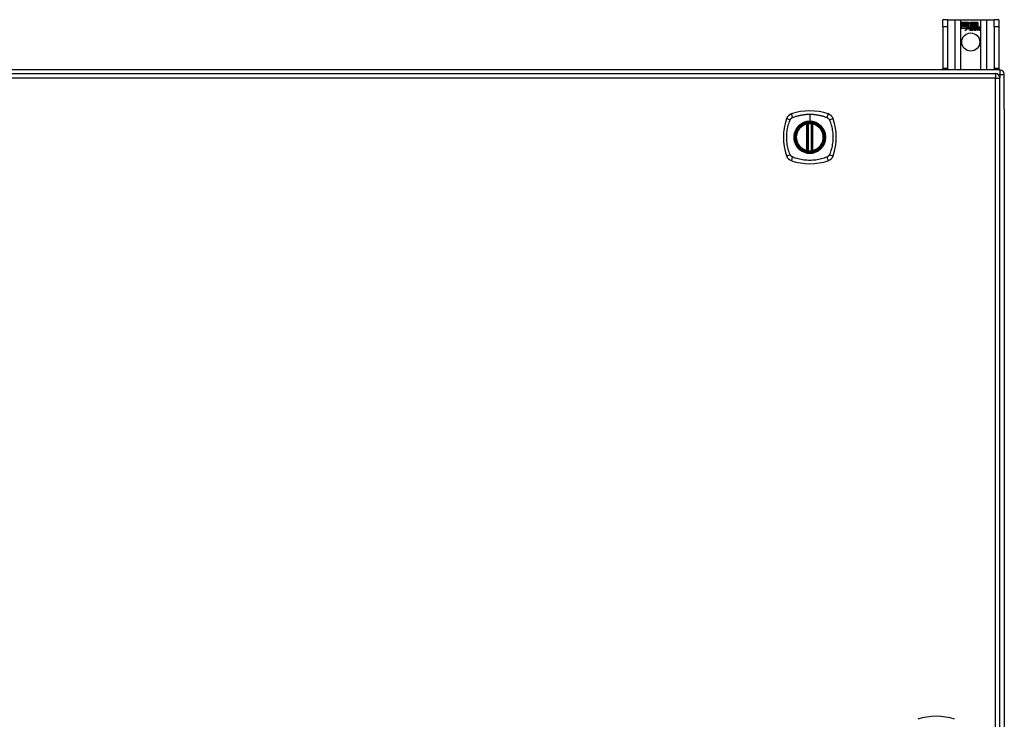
# Model space of a CAD drawing. Header units: inches. Extents: x 17 to 386, y 34 to 183.
# Tile 13 of 21: x 179 to 201, y 110 to 126. Entities that reach past the tile are written whole.
import ezdxf

# ---------------------------------------------------------------- set-up
doc = ezdxf.new("R2010")
doc.units = ezdxf.units.IN
doc.header["$MEASUREMENT"] = 0
doc.layers.add('Visible Edges(ANSI)', color=7, linetype='Continuous', lineweight=25)
doc.layers.add('Visible Tangent Edges(ANSI)', color=7, linetype='Continuous', lineweight=25)

msp = doc.modelspace()

# ---------------------------------------------------------------- linework, layer by layer
at = {"layer": 'Visible Edges(ANSI)'}
for p, q in [((200.008, 125.875), (199.903, 125.875)), ((199.903, 125.719), (199.903, 125.875)), ((199.903, 125.719), (199.903, 124.781)), ((200.008, 125.875), (200.008, 125.719)), ((200.008, 125.875), (200.172, 125.875)), ((200.008, 125.719), (200.008, 124.781)), ((200.172, 125.875), (200.307, 125.875)), ((200.307, 125.875), (200.749, 125.875)), ((200.312, 125.813), (200.479, 125.813)), ((200.312, 125.773), (200.312, 125.813)), ((200.312, 125.812), (200.312, 125.773)), ((200.479, 125.812), (200.312, 125.812)), ((200.312, 125.773), (200.434, 125.773)), ((200.435, 125.773), (200.312, 125.773)), ((200.312, 125.767), (200.312, 125.728)), ((200.434, 125.767), (200.312, 125.767)), ((200.312, 125.727), (200.312, 125.767)), ((200.312, 125.767), (200.435, 125.767)), ((200.312, 125.728), (200.434, 125.728)), ((200.435, 125.727), (200.312, 125.727)), ((200.312, 125.722), (200.435, 125.722)), ((200.312, 125.681), (200.312, 125.722)), ((200.434, 125.721), (200.312, 125.721)), ((200.312, 125.721), (200.312, 125.682)), ((200.434, 125.773), (200.434, 125.808)), ((200.434, 125.808), (200.439, 125.808)), ((200.434, 125.728), (200.434, 125.767)), ((200.434, 125.686), (200.434, 125.721)), ((200.436, 125.686), (200.434, 125.686)), ((200.435, 125.807), (200.435, 125.773)), ((200.438, 125.807), (200.435, 125.807)), ((200.435, 125.767), (200.435, 125.727)), ((200.435, 125.722), (200.435, 125.687)), ((200.435, 125.687), (200.436, 125.687)), ((200.436, 125.687), (200.454, 125.722)), ((200.454, 125.72), (200.436, 125.686)), ((200.481, 125.745), (200.438, 125.807)), ((200.439, 125.808), (200.482, 125.745)), ((200.454, 125.722), (200.457, 125.71)), ((200.456, 125.708), (200.454, 125.72)), ((200.482, 125.745), (200.456, 125.708)), ((200.457, 125.71), (200.481, 125.745)), ((200.498, 125.717), (200.459, 125.662)), ((200.46, 125.664), (200.499, 125.718)), ((200.479, 125.813), (200.501, 125.78)), ((200.501, 125.779), (200.479, 125.812)), ((200.507, 125.702), (200.498, 125.717)), ((200.499, 125.718), (200.507, 125.704)), ((200.501, 125.78), (200.518, 125.813)), ((200.519, 125.812), (200.501, 125.779)), ((200.518, 125.813), (200.602, 125.813)), ((200.518, 125.75), (200.561, 125.808)), ((200.543, 125.714), (200.518, 125.75)), ((200.601, 125.812), (200.519, 125.812)), ((200.561, 125.807), (200.519, 125.75)), ((200.519, 125.75), (200.545, 125.713)), ((200.561, 125.808), (200.565, 125.808)), ((200.564, 125.807), (200.561, 125.807)), ((200.564, 125.712), (200.564, 125.807)), ((200.593, 125.712), (200.564, 125.712)), ((200.565, 125.808), (200.565, 125.712)), ((200.565, 125.712), (200.593, 125.712)), ((200.587, 125.675), (200.569, 125.708)), ((200.569, 125.708), (200.59, 125.708)), ((200.571, 125.707), (200.587, 125.675)), ((200.589, 125.707), (200.571, 125.707)), ((200.599, 125.684), (200.589, 125.707)), ((200.59, 125.708), (200.599, 125.685)), ((200.593, 125.712), (200.601, 125.693)), ((200.602, 125.69), (200.593, 125.712)), ((200.601, 125.693), (200.601, 125.812)), ((200.602, 125.813), (200.602, 125.69)), ((200.602, 125.685), (200.619, 125.708)), ((200.619, 125.707), (200.602, 125.684)), ((200.607, 125.699), (200.607, 125.813)), ((200.607, 125.813), (200.644, 125.813)), ((200.617, 125.712), (200.607, 125.699)), ((200.608, 125.812), (200.608, 125.701)), ((200.644, 125.812), (200.608, 125.812)), ((200.608, 125.701), (200.616, 125.712)), ((200.608, 125.675), (200.637, 125.707)), ((200.639, 125.708), (200.609, 125.675)), ((200.616, 125.712), (200.644, 125.712)), ((200.644, 125.712), (200.617, 125.712)), ((200.619, 125.708), (200.639, 125.708)), ((200.637, 125.707), (200.619, 125.707)), ((200.634, 125.64), (200.646, 125.708)), ((200.647, 125.707), (200.635, 125.641)), ((200.644, 125.813), (200.644, 125.712)), ((200.644, 125.712), (200.644, 125.812)), ((200.646, 125.708), (200.66, 125.708)), ((200.66, 125.707), (200.647, 125.707)), ((200.65, 125.712), (200.65, 125.813)), ((200.65, 125.813), (200.687, 125.813)), ((200.65, 125.812), (200.65, 125.712)), ((200.686, 125.812), (200.65, 125.812)), ((200.65, 125.712), (200.666, 125.712)), ((200.665, 125.712), (200.65, 125.712)), ((200.66, 125.708), (200.659, 125.696)), ((200.659, 125.695), (200.66, 125.707)), ((200.659, 125.696), (200.663, 125.696)), ((200.663, 125.695), (200.659, 125.695)), ((200.664, 125.704), (200.665, 125.712)), ((200.666, 125.712), (200.665, 125.706)), ((200.686, 125.714), (200.686, 125.812)), ((200.687, 125.813), (200.687, 125.713)), ((200.749, 125.875), (200.884, 125.875)), ((200.884, 125.875), (201.048, 125.875)), ((201.048, 125.719), (201.048, 125.875)), ((201.153, 125.875), (201.048, 125.875)), ((201.048, 125.719), (201.048, 124.781)), ((201.153, 125.875), (201.153, 125.719)), ((201.153, 125.719), (201.153, 124.781)), ((200.312, 125.682), (200.434, 125.682)), ((200.433, 125.681), (200.312, 125.681)), ((200.402, 125.622), (200.433, 125.681)), ((200.457, 125.68), (200.402, 125.622)), ((200.434, 125.682), (200.405, 125.626)), ((200.405, 125.626), (200.457, 125.681)), ((200.457, 125.681), (200.46, 125.664)), ((200.459, 125.662), (200.457, 125.68)), ((200.511, 125.67), (200.557, 125.67)), ((200.557, 125.669), (200.512, 125.669)), ((200.513, 125.681), (200.543, 125.681)), ((200.544, 125.68), (200.513, 125.68)), ((200.548, 125.644), (200.548, 125.653)), ((200.549, 125.654), (200.549, 125.643)), ((200.556, 125.64), (200.587, 125.675)), ((200.576, 125.64), (200.556, 125.64)), ((200.587, 125.675), (200.557, 125.641)), ((200.557, 125.641), (200.576, 125.641)), ((200.576, 125.641), (200.593, 125.665)), ((200.593, 125.664), (200.576, 125.64)), ((200.593, 125.665), (200.596, 125.665)), ((200.596, 125.664), (200.593, 125.664)), ((200.596, 125.665), (200.606, 125.641)), ((200.605, 125.64), (200.596, 125.664)), ((200.599, 125.685), (200.602, 125.685)), ((200.602, 125.684), (200.599, 125.684)), ((200.626, 125.64), (200.605, 125.64)), ((200.606, 125.641), (200.624, 125.641)), ((200.624, 125.641), (200.608, 125.675)), ((200.609, 125.675), (200.626, 125.64)), ((200.651, 125.64), (200.634, 125.64)), ((200.635, 125.641), (200.65, 125.641)), ((200.65, 125.641), (200.655, 125.668)), ((200.656, 125.668), (200.651, 125.64)), ((200.685, 125.683), (200.677, 125.641)), ((200.677, 125.64), (200.684, 125.683)), ((200.677, 125.641), (200.692, 125.641)), ((200.693, 125.64), (200.677, 125.64)), ((200.692, 125.641), (200.697, 125.668)), ((200.698, 125.668), (200.693, 125.64)), ((200.727, 125.683), (200.719, 125.641)), ((200.719, 125.64), (200.726, 125.683)), ((200.719, 125.641), (200.734, 125.641)), ((200.735, 125.64), (200.719, 125.64)), ((200.734, 125.641), (200.743, 125.683)), ((200.743, 125.683), (200.735, 125.64)), ((201.179, 124.75), (129.377, 124.75)), ((129.475, 124.669), (201.08, 124.669)), ((199.903, 124.75), (199.903, 124.781)), ((200.008, 124.781), (200.008, 124.75)), ((201.048, 124.75), (201.048, 124.781)), ((201.153, 124.781), (201.153, 124.75)), ((201.278, 123.876), (201.278, 124.651)), ((201.179, 94.85), (201.179, 124.57)), ((201.278, 123.876), (201.278, 95.624)), ((196.87, 122.953), (196.87, 123.538)), ((196.89, 122.949), (196.89, 123.542)), ((196.969, 123.542), (196.969, 122.949)), ((196.989, 123.538), (196.989, 122.953))]:
    msp.add_line(p, q, dxfattribs=at)
at = {"layer": 'Visible Edges(ANSI)', "flags": 128}
for points in [[(196.901, 123.557), (196.899, 123.557), (196.898, 123.557), (196.896, 123.557), (196.894, 123.556), (196.893, 123.556), (196.891, 123.556), (196.89, 123.556), (196.889, 123.556), (196.887, 123.555), (196.886, 123.555), (196.885, 123.555), (196.883, 123.555), (196.882, 123.555), (196.881, 123.555), (196.88, 123.554), (196.88, 123.554), (196.879, 123.554), (196.878, 123.554), (196.878, 123.554), (196.877, 123.554), (196.877, 123.554), (196.876, 123.554), (196.876, 123.554), (196.876, 123.554)], [(196.983, 123.554), (196.983, 123.554), (196.982, 123.554), (196.982, 123.554), (196.982, 123.554), (196.981, 123.554), (196.981, 123.554), (196.98, 123.554), (196.979, 123.554), (196.978, 123.554), (196.977, 123.555), (196.976, 123.555), (196.975, 123.555), (196.974, 123.555), (196.973, 123.555), (196.972, 123.555), (196.97, 123.556), (196.969, 123.556), (196.967, 123.556), (196.966, 123.556), (196.964, 123.556), (196.963, 123.557), (196.961, 123.557), (196.96, 123.557), (196.958, 123.557)], [(196.876, 122.937), (196.876, 122.937), (196.876, 122.937), (196.877, 122.937), (196.877, 122.937), (196.878, 122.937), (196.878, 122.937), (196.879, 122.936), (196.88, 122.936), (196.88, 122.936), (196.881, 122.936), (196.882, 122.936), (196.883, 122.936), (196.885, 122.936), (196.886, 122.935), (196.887, 122.935), (196.889, 122.935), (196.89, 122.935), (196.891, 122.935), (196.893, 122.935), (196.894, 122.934), (196.896, 122.934), (196.898, 122.934), (196.899, 122.934), (196.901, 122.934)], [(196.958, 122.934), (196.96, 122.934), (196.961, 122.934), (196.963, 122.934), (196.964, 122.934), (196.966, 122.935), (196.967, 122.935), (196.969, 122.935), (196.97, 122.935), (196.972, 122.935), (196.973, 122.935), (196.974, 122.936), (196.975, 122.936), (196.976, 122.936), (196.977, 122.936), (196.978, 122.936), (196.979, 122.936), (196.98, 122.936), (196.981, 122.937), (196.981, 122.937), (196.982, 122.937), (196.982, 122.937), (196.982, 122.937), (196.983, 122.937), (196.983, 122.937)]]:
    msp.add_lwpolyline(points, dxfattribs=at)
at = {"layer": 'Visible Edges(ANSI)'}
for centre, radius in [((200.528, 125.375), 0.203), ((196.929, 123.245), 0.32), ((196.929, 123.245), 0.315)]:
    msp.add_circle(centre, radius, dxfattribs=at)
for centre, radius, start, end in [((200.544, 125.663), 0.0498, 134.1684, 176.5646), ((200.544, 125.663), 0.049, 134.1684, 176.5646), ((200.535, 125.672), 0.042, 79.6582, 131.9139), ((200.535, 125.672), 0.0412, 77.079, 133.1785), ((200.535, 125.672), 0.0374, 80.4085, 134.1684), ((200.535, 125.672), 0.0366, 80.3604, 134.1684), ((200.534, 125.678), 0.0217, 109.3797, 175.226), ((200.534, 125.678), 0.021, 109.3797, 172.9975), ((200.532, 125.685), 0.0137, 51.1652, 109.3797), ((200.532, 125.685), 0.0144, 51.1652, 109.3797), ((200.533, 125.686), 0.0119, 331.4547, 51.1652), ((200.54, 125.69), 0.0183, 23.8445, 85.1757), ((200.533, 125.686), 0.0127, 329.421, 51.1652), ((200.54, 125.69), 0.019, 23.8445, 85.0802), ((200.525, 125.684), 0.0345, 336.9643, 23.8445), ((200.525, 125.684), 0.0353, 336.1555, 23.8445), ((200.713, 125.658), 0.0589, 147.5992, 170), ((200.713, 125.658), 0.0581, 147.5992, 170), ((200.688, 125.68), 0.03, 89.4776, 147.4114), ((200.688, 125.68), 0.0293, 89.4776, 148.2123), ((200.677, 125.681), 0.0165, 96.03, 147.5992), ((200.686, 125.683), 0.03, 88.7952, 136.5849), ((200.677, 125.681), 0.0157, 96.03, 147.5992), ((200.686, 125.683), 0.0307, 90.2222, 132.7339), ((200.676, 125.689), 0.00825, 23.5571, 96.03), ((200.676, 125.689), 0.0075, 23.5571, 96.03), ((200.669, 125.686), 0.0154, 350, 23.5571), ((200.669, 125.686), 0.0161, 350, 23.5571), ((200.688, 125.697), 0.0127, 16.9928, 89.4776), ((200.688, 125.697), 0.0119, 16.9928, 89.4776), ((200.755, 125.659), 0.0589, 148.5524, 170.8204), ((200.755, 125.659), 0.0581, 148.5584, 170.8257), ((200.666, 125.69), 0.0353, 357.7769, 16.9928), ((200.73, 125.679), 0.0299, 89.6788, 160.8136), ((200.666, 125.69), 0.036, 3.6169, 16.9928), ((200.73, 125.679), 0.0307, 89.6788, 153.9508), ((200.719, 125.681), 0.0165, 96.1027, 147.6301), ((200.719, 125.681), 0.0157, 96.1027, 147.6083), ((200.718, 125.689), 0.00825, 23.5487, 96.1027), ((200.718, 125.689), 0.0075, 23.5487, 96.1027), ((200.711, 125.686), 0.0154, 349.9922, 23.5487), ((200.711, 125.686), 0.0161, 350.0076, 23.5487), ((200.73, 125.697), 0.0131, 18.4748, 89.6788), ((200.73, 125.697), 0.0124, 18.4748, 89.6788), ((200.708, 125.69), 0.0353, 349, 18.4748), ((200.708, 125.69), 0.036, 349, 18.4748), ((200.519, 125.665), 0.0247, 176.5646, 261.5605), ((200.519, 125.665), 0.0239, 176.5646, 261.5605), ((200.523, 125.666), 0.0127, 160.9907, 244.6784), ((200.523, 125.666), 0.012, 163.5261, 244.6784), ((200.526, 125.716), 0.0751, 261.5605, 286.9141), ((200.526, 125.716), 0.0759, 261.5605, 287.3343), ((200.534, 125.69), 0.0391, 244.6784, 290.9242), ((200.534, 125.69), 0.0384, 244.6784, 292.5609), ((201.08, 124.57), 0.099, 0, 90), ((201.179, 124.651), 0.099, 0, 90), ((196.575, 123.6), 0.177, 108.7722, 161.2278), ((196.929, 122.556), 1.28, 71.2278, 108.7722), ((197.284, 123.6), 0.177, 18.7722, 71.2278), ((197.618, 123.245), 1.28, 161.2278, 198.7722), ((196.929, 123.245), 0.313, 103.6344, 256.3656), ((196.929, 123.245), 0.313, 99.784, 103.6344), ((196.858, 123.538), 0.0118, 0, 103.6344), ((196.878, 123.542), 0.0118, 0, 99.784), ((196.929, 123.245), 0.313, 84.7499, 95.2501), ((196.981, 123.542), 0.0118, 80.216, 180), ((196.929, 123.245), 0.313, 76.3656, 80.216), ((197, 123.538), 0.0118, 76.3656, 180), ((196.929, 123.245), 0.313, 283.6344, 76.3656), ((196.24, 123.245), 1.28, 341.2278, 18.7722), ((196.575, 122.891), 0.177, 198.7722, 251.2278), ((196.858, 122.953), 0.0118, 256.3656, 0), ((196.929, 123.245), 0.313, 256.3656, 260.216), ((196.878, 122.949), 0.0118, 260.216, 0), ((196.929, 123.245), 0.313, 264.7499, 275.2501), ((196.981, 122.949), 0.0118, 180, 279.784), ((196.929, 123.245), 0.313, 279.784, 283.6344), ((197, 122.953), 0.0118, 180, 283.6344), ((197.284, 122.891), 0.177, 288.7722, 341.2278), ((196.929, 123.934), 1.28, 251.2278, 288.7722), ((199.755, 109.021), 1.28, 71.2278, 108.7722)]:
    msp.add_arc(centre, radius, start, end, dxfattribs=at)
at = {"layer": 'Visible Tangent Edges(ANSI)'}
for p, q in [((199.903, 125.719), (200.008, 125.719)), ((200.172, 125.875), (200.172, 124.75)), ((200.307, 124.75), (200.307, 125.875)), ((200.749, 125.875), (200.749, 124.75)), ((200.884, 124.75), (200.884, 125.875)), ((201.048, 125.719), (201.153, 125.719)), ((200.008, 124.781), (199.903, 124.781)), ((201.153, 124.781), (201.048, 124.781)), ((201.08, 124.669), (201.08, 124.57)), ((201.138, 124.651), (201.179, 124.651)), ((201.179, 124.75), (201.179, 124.651)), ((201.179, 124.651), (201.278, 124.651)), ((201.179, 124.651), (201.179, 124.58)), ((201.08, 124.57), (129.475, 124.57)), ((201.08, 124.57), (201.179, 124.57)), ((201.08, 94.85), (201.08, 124.57)), ((196.929, 123.762), (196.929, 123.602)), ((196.858, 123.538), (196.856, 123.55)), ((196.858, 123.538), (196.87, 123.538)), ((196.858, 123.538), (196.858, 122.953)), ((196.87, 123.538), (196.88, 123.538)), ((196.876, 123.554), (196.877, 123.548)), ((196.88, 123.542), (196.89, 123.542)), ((196.88, 122.953), (196.88, 123.538)), ((196.902, 123.545), (196.901, 123.557)), ((196.902, 122.945), (196.902, 123.545)), ((196.929, 123.598), (196.929, 123.602)), ((196.957, 123.545), (196.958, 123.557)), ((196.957, 123.545), (196.957, 122.945)), ((196.969, 123.542), (196.979, 123.542)), ((196.979, 123.538), (196.989, 123.538)), ((196.979, 123.538), (196.979, 122.953)), ((196.982, 123.548), (196.983, 123.554)), ((196.989, 123.538), (197, 123.538)), ((197.003, 123.55), (197, 123.538)), ((197, 122.953), (197, 123.538)), ((196.856, 122.941), (196.858, 122.953)), ((196.87, 122.953), (196.858, 122.953)), ((196.88, 122.953), (196.87, 122.953)), ((196.877, 122.943), (196.876, 122.937)), ((196.89, 122.949), (196.88, 122.949)), ((196.901, 122.934), (196.902, 122.945)), ((196.958, 122.934), (196.957, 122.945)), ((196.979, 122.949), (196.969, 122.949)), ((196.989, 122.953), (196.979, 122.953)), ((196.983, 122.937), (196.982, 122.943)), ((197, 122.953), (196.989, 122.953)), ((197, 122.953), (197.003, 122.941))]:
    msp.add_line(p, q, dxfattribs=at)
at = {"layer": 'Visible Tangent Edges(ANSI)', "flags": 128}
for points in [[(196.541, 123.685), (196.559, 123.694), (196.574, 123.699), (196.59, 123.704), (196.605, 123.71), (196.621, 123.715), (196.637, 123.719), (196.653, 123.724), (196.669, 123.728), (196.684, 123.732), (196.701, 123.736), (196.717, 123.739), (196.733, 123.743), (196.749, 123.746), (196.765, 123.748), (196.781, 123.751), (196.798, 123.753), (196.814, 123.755), (196.831, 123.757), (196.847, 123.759), (196.863, 123.76), (196.88, 123.761), (196.896, 123.761), (196.913, 123.762), (196.929, 123.762)], [(196.929, 123.762), (196.946, 123.762), (196.962, 123.761), (196.979, 123.761), (196.995, 123.76), (197.012, 123.759), (197.028, 123.757), (197.045, 123.755), (197.061, 123.753), (197.077, 123.751), (197.094, 123.748), (197.11, 123.746), (197.126, 123.743), (197.142, 123.739), (197.158, 123.736), (197.174, 123.732), (197.19, 123.728), (197.206, 123.724), (197.222, 123.719), (197.238, 123.715), (197.253, 123.71), (197.269, 123.704), (197.284, 123.699), (197.3, 123.694), (197.318, 123.685)], [(196.489, 122.857), (196.476, 122.89), (196.465, 122.921), (196.456, 122.953), (196.447, 122.984), (196.439, 123.016), (196.432, 123.049), (196.426, 123.081), (196.422, 123.114), (196.418, 123.146), (196.415, 123.179), (196.413, 123.212), (196.413, 123.245), (196.413, 123.278), (196.415, 123.311), (196.418, 123.344), (196.421, 123.377), (196.426, 123.409), (196.432, 123.442), (196.439, 123.474), (196.447, 123.506), (196.456, 123.538), (196.465, 123.569), (196.476, 123.6), (196.489, 123.634)], [(196.489, 123.634), (196.49, 123.635), (196.491, 123.637), (196.492, 123.638), (196.492, 123.639), (196.493, 123.641), (196.494, 123.642), (196.495, 123.643), (196.495, 123.645), (196.496, 123.646), (196.497, 123.647), (196.498, 123.649), (196.499, 123.65), (196.5, 123.651), (196.501, 123.652), (196.502, 123.654), (196.502, 123.655), (196.503, 123.656), (196.504, 123.657), (196.505, 123.658), (196.506, 123.66), (196.507, 123.661), (196.509, 123.662), (196.51, 123.663), (196.511, 123.664)], [(196.511, 123.664), (196.512, 123.665), (196.513, 123.666), (196.514, 123.667), (196.515, 123.668), (196.516, 123.669), (196.517, 123.67), (196.519, 123.671), (196.52, 123.672), (196.521, 123.673), (196.522, 123.674), (196.524, 123.675), (196.525, 123.676), (196.526, 123.677), (196.527, 123.678), (196.529, 123.679), (196.53, 123.679), (196.531, 123.68), (196.533, 123.681), (196.534, 123.682), (196.535, 123.682), (196.537, 123.683), (196.538, 123.684), (196.539, 123.685), (196.541, 123.685)], [(196.929, 123.598), (197.021, 123.586), (197.106, 123.55), (197.179, 123.494), (197.235, 123.421), (197.27, 123.336), (197.282, 123.245), (197.269, 123.154), (197.234, 123.069), (197.178, 122.996), (197.106, 122.94), (197.02, 122.905), (196.929, 122.893), (196.838, 122.905), (196.753, 122.941), (196.68, 122.996), (196.624, 123.069), (196.589, 123.154), (196.577, 123.246), (196.589, 123.337), (196.625, 123.422), (196.68, 123.495), (196.753, 123.55), (196.838, 123.586), (196.929, 123.598)], [(196.702, 123.52), (196.7, 123.518), (196.698, 123.516), (196.696, 123.515), (196.693, 123.513), (196.691, 123.511), (196.689, 123.509), (196.687, 123.507), (196.685, 123.505), (196.683, 123.503), (196.681, 123.501), (196.679, 123.499), (196.677, 123.498), (196.675, 123.496), (196.673, 123.494), (196.671, 123.492), (196.67, 123.49), (196.668, 123.488), (196.666, 123.485), (196.664, 123.483), (196.662, 123.481), (196.66, 123.479), (196.658, 123.477), (196.657, 123.475), (196.655, 123.473)], [(196.929, 123.602), (196.919, 123.602), (196.909, 123.602), (196.899, 123.601), (196.888, 123.6), (196.878, 123.598), (196.868, 123.597), (196.858, 123.595), (196.848, 123.593), (196.838, 123.59), (196.828, 123.587), (196.818, 123.584), (196.808, 123.581), (196.799, 123.577), (196.789, 123.573), (196.78, 123.569), (196.771, 123.565), (196.761, 123.56), (196.752, 123.555), (196.744, 123.55), (196.735, 123.544), (196.726, 123.539), (196.718, 123.533), (196.71, 123.526), (196.702, 123.52)], [(196.877, 123.548), (196.877, 123.548), (196.876, 123.549), (196.875, 123.549), (196.874, 123.549), (196.873, 123.55), (196.872, 123.55), (196.872, 123.55), (196.871, 123.55), (196.87, 123.55), (196.869, 123.55), (196.868, 123.551), (196.867, 123.551), (196.866, 123.551), (196.865, 123.551), (196.864, 123.551), (196.863, 123.551), (196.862, 123.551), (196.861, 123.55), (196.86, 123.55), (196.859, 123.55), (196.858, 123.55), (196.858, 123.55), (196.857, 123.55), (196.856, 123.55)], [(196.88, 123.542), (196.88, 123.542), (196.88, 123.543), (196.88, 123.543), (196.88, 123.543), (196.88, 123.543), (196.88, 123.544), (196.879, 123.544), (196.879, 123.544), (196.879, 123.545), (196.879, 123.545), (196.879, 123.545), (196.879, 123.545), (196.879, 123.545), (196.879, 123.546), (196.879, 123.546), (196.878, 123.546), (196.878, 123.546), (196.878, 123.547), (196.878, 123.547), (196.878, 123.547), (196.878, 123.547), (196.878, 123.547), (196.877, 123.548), (196.877, 123.548)], [(196.88, 123.538), (196.88, 123.538), (196.88, 123.538), (196.88, 123.539), (196.88, 123.539), (196.88, 123.539), (196.88, 123.539), (196.88, 123.539), (196.88, 123.539), (196.88, 123.54), (196.88, 123.54), (196.88, 123.54), (196.88, 123.54), (196.88, 123.54), (196.88, 123.54), (196.88, 123.541), (196.88, 123.541), (196.88, 123.541), (196.88, 123.541), (196.88, 123.541), (196.88, 123.541), (196.88, 123.542), (196.88, 123.542), (196.88, 123.542), (196.88, 123.542)], [(196.89, 123.542), (196.89, 123.542), (196.89, 123.542), (196.89, 123.542), (196.89, 123.542), (196.891, 123.542), (196.891, 123.542), (196.891, 123.543), (196.892, 123.543), (196.892, 123.543), (196.892, 123.543), (196.893, 123.543), (196.894, 123.543), (196.894, 123.543), (196.895, 123.544), (196.895, 123.544), (196.896, 123.544), (196.897, 123.544), (196.897, 123.544), (196.898, 123.544), (196.899, 123.545), (196.9, 123.545), (196.9, 123.545), (196.901, 123.545), (196.902, 123.545)], [(197.157, 123.52), (197.149, 123.526), (197.141, 123.533), (197.132, 123.539), (197.124, 123.544), (197.115, 123.55), (197.106, 123.555), (197.097, 123.56), (197.088, 123.565), (197.079, 123.569), (197.069, 123.573), (197.06, 123.577), (197.05, 123.581), (197.041, 123.584), (197.031, 123.587), (197.021, 123.59), (197.011, 123.593), (197.001, 123.595), (196.991, 123.597), (196.981, 123.599), (196.97, 123.6), (196.96, 123.601), (196.95, 123.602), (196.94, 123.602), (196.929, 123.602)], [(196.957, 123.545), (196.958, 123.545), (196.959, 123.545), (196.959, 123.545), (196.96, 123.545), (196.961, 123.544), (196.961, 123.544), (196.962, 123.544), (196.963, 123.544), (196.964, 123.544), (196.964, 123.544), (196.965, 123.543), (196.965, 123.543), (196.966, 123.543), (196.966, 123.543), (196.967, 123.543), (196.967, 123.543), (196.968, 123.543), (196.968, 123.542), (196.968, 123.542), (196.968, 123.542), (196.969, 123.542), (196.969, 123.542), (196.969, 123.542), (196.969, 123.542)], [(196.982, 123.548), (196.981, 123.548), (196.981, 123.547), (196.981, 123.547), (196.981, 123.547), (196.981, 123.547), (196.981, 123.547), (196.981, 123.546), (196.98, 123.546), (196.98, 123.546), (196.98, 123.546), (196.98, 123.545), (196.98, 123.545), (196.98, 123.545), (196.98, 123.545), (196.98, 123.545), (196.979, 123.544), (196.979, 123.544), (196.979, 123.544), (196.979, 123.543), (196.979, 123.543), (196.979, 123.543), (196.979, 123.543), (196.979, 123.542), (196.979, 123.542)], [(196.979, 123.542), (196.979, 123.542), (196.979, 123.542), (196.979, 123.542), (196.979, 123.541), (196.979, 123.541), (196.979, 123.541), (196.979, 123.541), (196.979, 123.541), (196.979, 123.541), (196.979, 123.54), (196.979, 123.54), (196.979, 123.54), (196.979, 123.54), (196.979, 123.54), (196.979, 123.54), (196.979, 123.539), (196.979, 123.539), (196.979, 123.539), (196.979, 123.539), (196.979, 123.539), (196.979, 123.539), (196.979, 123.538), (196.979, 123.538), (196.979, 123.538)], [(197.003, 123.55), (197.002, 123.55), (197.001, 123.55), (197, 123.55), (196.999, 123.55), (196.998, 123.55), (196.998, 123.55), (196.997, 123.551), (196.996, 123.551), (196.995, 123.551), (196.994, 123.551), (196.993, 123.551), (196.992, 123.551), (196.991, 123.551), (196.99, 123.55), (196.989, 123.55), (196.988, 123.55), (196.987, 123.55), (196.986, 123.55), (196.986, 123.55), (196.985, 123.549), (196.984, 123.549), (196.983, 123.549), (196.982, 123.548), (196.982, 123.548)], [(197.204, 123.473), (197.202, 123.475), (197.2, 123.477), (197.199, 123.479), (197.197, 123.481), (197.195, 123.483), (197.193, 123.485), (197.191, 123.488), (197.189, 123.49), (197.187, 123.492), (197.186, 123.494), (197.184, 123.496), (197.182, 123.497), (197.18, 123.499), (197.178, 123.501), (197.176, 123.503), (197.174, 123.505), (197.172, 123.507), (197.17, 123.509), (197.168, 123.511), (197.165, 123.513), (197.163, 123.515), (197.161, 123.516), (197.159, 123.518), (197.157, 123.52)], [(197.318, 123.685), (197.321, 123.684), (197.324, 123.683), (197.326, 123.681), (197.329, 123.679), (197.331, 123.678), (197.334, 123.676), (197.336, 123.674), (197.339, 123.672), (197.341, 123.67), (197.344, 123.668), (197.346, 123.666), (197.348, 123.664), (197.35, 123.662), (197.352, 123.66), (197.354, 123.657), (197.356, 123.655), (197.358, 123.653), (197.36, 123.65), (197.362, 123.647), (197.363, 123.645), (197.365, 123.642), (197.367, 123.639), (197.368, 123.637), (197.369, 123.634)], [(197.369, 123.634), (197.383, 123.6), (197.394, 123.569), (197.403, 123.538), (197.412, 123.506), (197.42, 123.474), (197.427, 123.442), (197.433, 123.409), (197.437, 123.377), (197.441, 123.344), (197.444, 123.311), (197.445, 123.278), (197.446, 123.245), (197.445, 123.212), (197.444, 123.179), (197.441, 123.146), (197.437, 123.114), (197.432, 123.081), (197.427, 123.049), (197.42, 123.016), (197.412, 122.984), (197.403, 122.953), (197.394, 122.921), (197.383, 122.89), (197.369, 122.857)], [(196.655, 123.473), (196.642, 123.457), (196.63, 123.44), (196.62, 123.422), (196.61, 123.404), (196.601, 123.385), (196.594, 123.366), (196.587, 123.347), (196.582, 123.327), (196.578, 123.307), (196.575, 123.286), (196.573, 123.266), (196.573, 123.245), (196.573, 123.225), (196.575, 123.204), (196.578, 123.184), (196.582, 123.164), (196.587, 123.144), (196.594, 123.124), (196.601, 123.105), (196.61, 123.086), (196.62, 123.068), (196.631, 123.051), (196.642, 123.034), (196.655, 123.018)], [(197.204, 123.018), (197.217, 123.034), (197.228, 123.051), (197.239, 123.068), (197.249, 123.087), (197.257, 123.105), (197.265, 123.124), (197.271, 123.144), (197.277, 123.164), (197.281, 123.184), (197.284, 123.204), (197.286, 123.225), (197.286, 123.245), (197.286, 123.266), (197.284, 123.287), (197.281, 123.307), (197.277, 123.327), (197.271, 123.347), (197.265, 123.367), (197.257, 123.386), (197.249, 123.404), (197.239, 123.422), (197.228, 123.44), (197.217, 123.457), (197.204, 123.473)], [(196.541, 122.805), (196.538, 122.807), (196.535, 122.808), (196.533, 122.81), (196.53, 122.811), (196.527, 122.813), (196.525, 122.815), (196.522, 122.817), (196.52, 122.818), (196.517, 122.82), (196.515, 122.822), (196.513, 122.824), (196.511, 122.827), (196.509, 122.829), (196.506, 122.831), (196.504, 122.833), (196.502, 122.836), (196.501, 122.838), (196.499, 122.841), (196.497, 122.843), (196.495, 122.846), (196.494, 122.849), (196.492, 122.851), (196.491, 122.854), (196.489, 122.857)], [(196.655, 123.018), (196.657, 123.016), (196.658, 123.014), (196.66, 123.011), (196.662, 123.009), (196.664, 123.007), (196.666, 123.005), (196.668, 123.003), (196.67, 123.001), (196.671, 122.999), (196.673, 122.997), (196.675, 122.995), (196.677, 122.993), (196.679, 122.991), (196.681, 122.989), (196.683, 122.987), (196.685, 122.985), (196.687, 122.984), (196.689, 122.982), (196.691, 122.98), (196.693, 122.978), (196.696, 122.976), (196.698, 122.974), (196.7, 122.973), (196.702, 122.971)], [(196.702, 122.971), (196.718, 122.958), (196.735, 122.946), (196.752, 122.936), (196.771, 122.926), (196.789, 122.917), (196.808, 122.91), (196.828, 122.903), (196.848, 122.898), (196.868, 122.894), (196.888, 122.891), (196.909, 122.889), (196.93, 122.888), (196.95, 122.889), (196.971, 122.891), (196.991, 122.894), (197.011, 122.898), (197.031, 122.903), (197.051, 122.91), (197.07, 122.917), (197.088, 122.926), (197.107, 122.936), (197.124, 122.946), (197.141, 122.958), (197.157, 122.971)], [(196.856, 122.941), (196.857, 122.941), (196.858, 122.941), (196.858, 122.941), (196.859, 122.94), (196.86, 122.94), (196.861, 122.94), (196.862, 122.94), (196.863, 122.94), (196.864, 122.94), (196.865, 122.94), (196.866, 122.94), (196.867, 122.94), (196.868, 122.94), (196.869, 122.94), (196.87, 122.94), (196.871, 122.941), (196.872, 122.941), (196.872, 122.941), (196.873, 122.941), (196.874, 122.941), (196.875, 122.942), (196.876, 122.942), (196.877, 122.942), (196.877, 122.943)], [(196.877, 122.943), (196.877, 122.943), (196.878, 122.943), (196.878, 122.943), (196.878, 122.944), (196.878, 122.944), (196.878, 122.944), (196.878, 122.944), (196.878, 122.945), (196.879, 122.945), (196.879, 122.945), (196.879, 122.945), (196.879, 122.945), (196.879, 122.946), (196.879, 122.946), (196.879, 122.946), (196.879, 122.946), (196.879, 122.947), (196.88, 122.947), (196.88, 122.947), (196.88, 122.947), (196.88, 122.948), (196.88, 122.948), (196.88, 122.948), (196.88, 122.949)], [(196.88, 122.949), (196.88, 122.949), (196.88, 122.949), (196.88, 122.949), (196.88, 122.949), (196.88, 122.949), (196.88, 122.95), (196.88, 122.95), (196.88, 122.95), (196.88, 122.95), (196.88, 122.95), (196.88, 122.95), (196.88, 122.951), (196.88, 122.951), (196.88, 122.951), (196.88, 122.951), (196.88, 122.951), (196.88, 122.951), (196.88, 122.952), (196.88, 122.952), (196.88, 122.952), (196.88, 122.952), (196.88, 122.952), (196.88, 122.952), (196.88, 122.953)], [(196.902, 122.945), (196.901, 122.946), (196.9, 122.946), (196.9, 122.946), (196.899, 122.946), (196.898, 122.946), (196.897, 122.946), (196.897, 122.947), (196.896, 122.947), (196.895, 122.947), (196.895, 122.947), (196.894, 122.947), (196.894, 122.947), (196.893, 122.948), (196.892, 122.948), (196.892, 122.948), (196.892, 122.948), (196.891, 122.948), (196.891, 122.948), (196.891, 122.948), (196.89, 122.948), (196.89, 122.948), (196.89, 122.949), (196.89, 122.949), (196.89, 122.949)], [(196.969, 122.949), (196.969, 122.949), (196.969, 122.949), (196.969, 122.948), (196.968, 122.948), (196.968, 122.948), (196.968, 122.948), (196.968, 122.948), (196.967, 122.948), (196.967, 122.948), (196.966, 122.948), (196.966, 122.948), (196.965, 122.947), (196.965, 122.947), (196.964, 122.947), (196.964, 122.947), (196.963, 122.947), (196.962, 122.947), (196.961, 122.946), (196.961, 122.946), (196.96, 122.946), (196.959, 122.946), (196.959, 122.946), (196.958, 122.946), (196.957, 122.945)], [(196.979, 122.953), (196.979, 122.952), (196.979, 122.952), (196.979, 122.952), (196.979, 122.952), (196.979, 122.952), (196.979, 122.952), (196.979, 122.951), (196.979, 122.951), (196.979, 122.951), (196.979, 122.951), (196.979, 122.951), (196.979, 122.951), (196.979, 122.95), (196.979, 122.95), (196.979, 122.95), (196.979, 122.95), (196.979, 122.95), (196.979, 122.95), (196.979, 122.949), (196.979, 122.949), (196.979, 122.949), (196.979, 122.949), (196.979, 122.949), (196.979, 122.949)], [(196.979, 122.949), (196.979, 122.948), (196.979, 122.948), (196.979, 122.948), (196.979, 122.947), (196.979, 122.947), (196.979, 122.947), (196.979, 122.947), (196.979, 122.946), (196.98, 122.946), (196.98, 122.946), (196.98, 122.946), (196.98, 122.945), (196.98, 122.945), (196.98, 122.945), (196.98, 122.945), (196.98, 122.945), (196.981, 122.944), (196.981, 122.944), (196.981, 122.944), (196.981, 122.944), (196.981, 122.943), (196.981, 122.943), (196.981, 122.943), (196.982, 122.943)], [(196.982, 122.943), (196.982, 122.942), (196.983, 122.942), (196.984, 122.942), (196.985, 122.941), (196.986, 122.941), (196.986, 122.941), (196.987, 122.941), (196.988, 122.941), (196.989, 122.94), (196.99, 122.94), (196.991, 122.94), (196.992, 122.94), (196.993, 122.94), (196.994, 122.94), (196.995, 122.94), (196.996, 122.94), (196.997, 122.94), (196.998, 122.94), (196.998, 122.94), (196.999, 122.94), (197, 122.941), (197.001, 122.941), (197.002, 122.941), (197.003, 122.941)], [(197.157, 122.971), (197.159, 122.973), (197.161, 122.974), (197.163, 122.976), (197.165, 122.978), (197.167, 122.98), (197.17, 122.982), (197.172, 122.984), (197.174, 122.985), (197.176, 122.987), (197.178, 122.989), (197.18, 122.991), (197.182, 122.993), (197.184, 122.995), (197.185, 122.997), (197.187, 122.999), (197.189, 123.001), (197.191, 123.003), (197.193, 123.005), (197.195, 123.007), (197.197, 123.009), (197.199, 123.011), (197.2, 123.014), (197.202, 123.016), (197.204, 123.018)], [(197.369, 122.857), (197.368, 122.854), (197.367, 122.851), (197.365, 122.849), (197.363, 122.846), (197.362, 122.843), (197.36, 122.841), (197.358, 122.838), (197.356, 122.836), (197.354, 122.833), (197.352, 122.831), (197.35, 122.829), (197.348, 122.827), (197.346, 122.825), (197.344, 122.822), (197.341, 122.82), (197.339, 122.818), (197.337, 122.817), (197.334, 122.815), (197.332, 122.813), (197.329, 122.811), (197.326, 122.81), (197.324, 122.808), (197.321, 122.807), (197.318, 122.805)], [(197.318, 122.805), (197.284, 122.792), (197.253, 122.781), (197.222, 122.772), (197.19, 122.763), (197.158, 122.755), (197.126, 122.748), (197.094, 122.742), (197.061, 122.737), (197.028, 122.734), (196.996, 122.731), (196.963, 122.729), (196.93, 122.729), (196.897, 122.729), (196.864, 122.731), (196.831, 122.734), (196.798, 122.737), (196.765, 122.742), (196.733, 122.748), (196.701, 122.755), (196.669, 122.763), (196.637, 122.771), (196.605, 122.781), (196.574, 122.792), (196.541, 122.805)]]:
    msp.add_lwpolyline(points, dxfattribs=at)
at = {"layer": 'Visible Tangent Edges(ANSI)'}
for radius in [0.346, 0.342, 0.325, 0.324]:
    msp.add_circle((196.929, 123.245), radius, dxfattribs=at)
for start, end in [(103.6344, 256.3656), (84.7499, 95.2501), (283.6344, 76.3656), (264.7499, 275.2501)]:
    msp.add_arc((196.929, 123.245), 0.301, start, end, dxfattribs=at)
for centre, major_axis, ratio, start_param, end_param in [((196.555, 123.658), (-0.037, 0.112), 0.042597, 0.170073, 1.307344), ((197.304, 123.658), (0.037, 0.112), 0.042597, 4.975842, 6.113112), ((196.517, 123.62), (-0.112, 0.037), 0.042597, 4.975842, 6.113112), ((196.876, 123.554), (-0.00893, -0.00773), 0.431674, 0, 1.315955), ((196.882, 123.542), (-0.0116, -0.0021), 0.025638, 4.856604, 6.283185), ((196.977, 123.542), (0.0116, -0.0021), 0.025638, 0, 1.426581), ((196.983, 123.554), (0.00893, -0.00773), 0.431674, 4.96723, 6.283185), ((197.342, 123.62), (0.112, 0.037), 0.042597, 0.170073, 1.307344), ((196.517, 122.871), (-0.112, -0.037), 0.042597, 0.170073, 1.307344), ((196.876, 122.937), (-0.00893, 0.00773), 0.431674, 4.96723, 6.283185), ((196.882, 122.949), (-0.0116, 0.0021), 0.025638, 0, 1.426581), ((196.977, 122.949), (0.0116, 0.0021), 0.025638, 4.856604, 6.283185), ((196.983, 122.937), (0.00893, 0.00773), 0.431674, 0, 1.315955), ((197.342, 122.871), (0.112, -0.037), 0.042597, 4.975842, 6.113112), ((196.555, 122.833), (-0.037, -0.112), 0.042597, 4.975842, 6.113112), ((197.304, 122.833), (0.037, -0.112), 0.042597, 0.170073, 1.307344)]:
    msp.add_ellipse(centre, major_axis=major_axis, ratio=ratio, start_param=start_param, end_param=end_param, dxfattribs=at)

doc.saveas('drawing.dxf')
